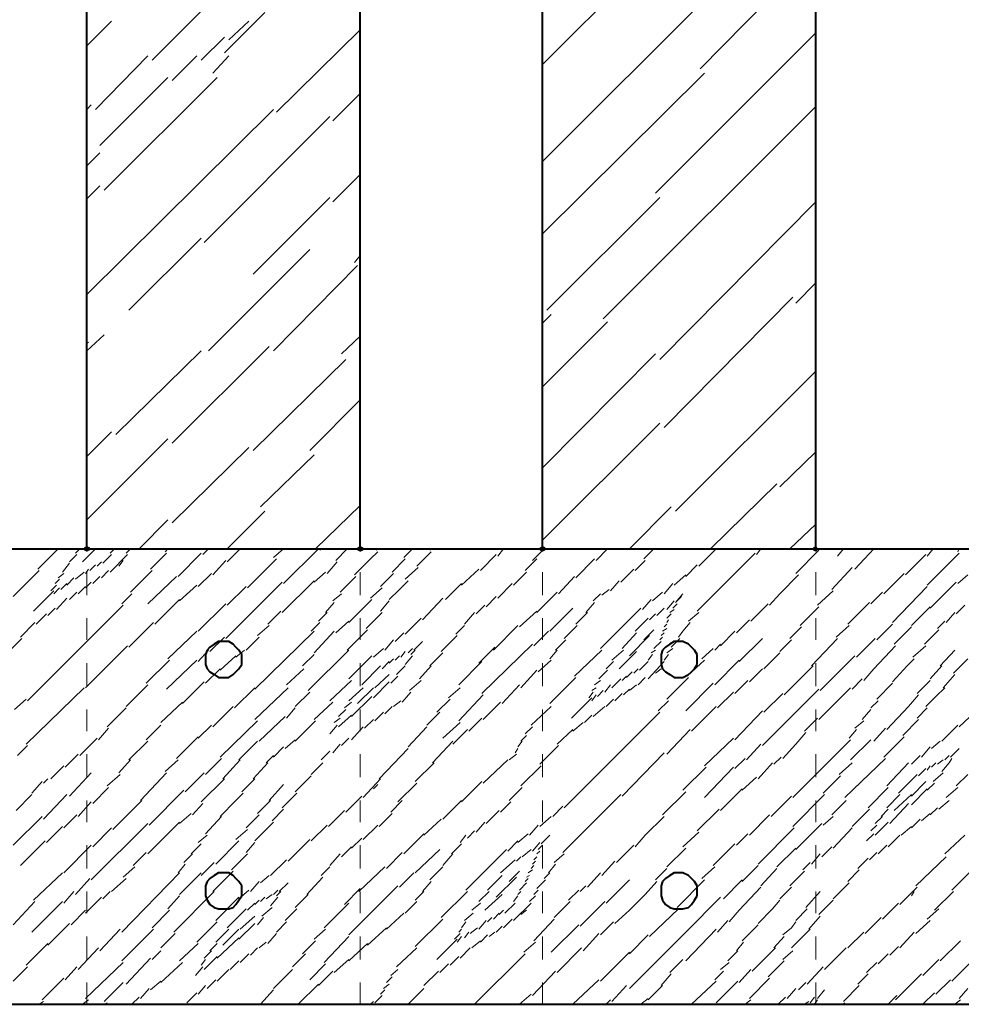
# Model space of a CAD drawing. Header units: millimetres. Extents: x 5545 to 136428, y -146986 to -36607.
# Tile 46 of 105: x 45559 to 45730, y -55481 to -55302. Entities that reach past the tile are written whole.
import ezdxf

# ---------------------------------------------------------------- set-up
doc = ezdxf.new("R2010")
doc.units = ezdxf.units.MM
doc.header["$LTSCALE"] = 8
doc.layers.add('1', color=7, linetype='Continuous')

msp = doc.modelspace()

# ---------------------------------------------------------------- hatches: boundary and pattern name
h = msp.add_hatch(color=7)
h.dxf.hatch_style = 2
h.paths.add_polyline_path([(45571.222, -55398.694), (45570.698, -55398.432), (45570.698, -55397.908), (45571.222, -55397.646), (45571.746, -55397.908), (45571.746, -55398.432)])
h = msp.add_hatch(color=7)
h.dxf.hatch_style = 2
h.paths.add_polyline_path([(45620.728, -55398.694), (45620.204, -55398.432), (45620.204, -55397.908), (45620.728, -55397.646), (45621.252, -55397.908), (45621.252, -55398.432)])
h = msp.add_hatch(color=7)
h.dxf.hatch_style = 2
h.paths.add_polyline_path([(45653.732, -55398.694), (45653.208, -55398.432), (45653.208, -55397.908), (45653.732, -55397.646), (45654.256, -55397.908), (45654.256, -55398.432)])
h = msp.add_hatch(color=7)
h.dxf.hatch_style = 2
h.paths.add_polyline_path([(45703.238, -55398.694), (45702.714, -55398.432), (45702.714, -55397.908), (45703.238, -55397.646), (45703.5, -55397.908), (45703.5, -55398.432)])

# ---------------------------------------------------------------- linework, layer by layer
at = {"layer": '1', "color": 7, "lineweight": 40}
for points in [[(45571.222, -55398.17), (45571.222, -55233.149)], [(45620.728, -55398.17), (45620.728, -55233.149)], [(45653.732, -55398.17), (45653.732, -55233.149)], [(45703.238, -55398.17), (45703.238, -55233.149)], [(45389.175, -55398.17), (46592.516, -55398.17)], [(45595.058, -55414.934), (45594.272, -55415.458)], [(45595.844, -55414.934), (45595.058, -55414.934)], [(45596.892, -55414.934), (45595.844, -55414.934)], [(45597.678, -55415.458), (45596.892, -55414.934)], [(45677.568, -55414.934), (45676.783, -55415.458)], [(45678.354, -55414.934), (45677.568, -55414.934)], [(45679.14, -55414.934), (45678.354, -55414.934)], [(45680.188, -55415.458), (45679.14, -55414.934)], [(45592.963, -55416.506), (45592.701, -55417.292)], [(45593.487, -55415.982), (45592.963, -55416.506)], [(45594.272, -55415.458), (45593.487, -55415.982)], [(45598.201, -55415.982), (45597.678, -55415.458)], [(45598.725, -55416.506), (45598.201, -55415.982)], [(45599.249, -55417.292), (45598.725, -55416.506)], [(45675.473, -55416.506), (45675.211, -55417.292)], [(45675.997, -55415.982), (45675.473, -55416.506)], [(45676.783, -55415.458), (45675.997, -55415.982)], [(45680.712, -55415.982), (45680.188, -55415.458)], [(45681.236, -55416.506), (45680.712, -55415.982)], [(45681.759, -55417.292), (45681.236, -55416.506)], [(45592.701, -55417.292), (45592.701, -55418.077)], [(45592.701, -55418.077), (45592.701, -55419.125)], [(45599.249, -55418.077), (45599.249, -55417.292)], [(45599.249, -55419.125), (45599.249, -55418.077)], [(45675.211, -55417.292), (45675.211, -55418.077)], [(45675.211, -55418.077), (45675.211, -55419.125)], [(45681.759, -55418.077), (45681.759, -55417.292)], [(45681.759, -55419.125), (45681.759, -55418.077)], [(45592.701, -55419.125), (45592.963, -55419.911)], [(45592.963, -55419.911), (45593.487, -55420.435)], [(45593.487, -55420.435), (45594.272, -55420.959)], [(45597.678, -55420.959), (45598.201, -55420.435)], [(45598.201, -55420.435), (45598.725, -55419.911)], [(45598.725, -55419.911), (45599.249, -55419.125)], [(45675.211, -55419.125), (45675.473, -55419.911)], [(45675.473, -55419.911), (45675.997, -55420.435)], [(45675.997, -55420.435), (45676.783, -55420.959)], [(45680.188, -55420.959), (45680.712, -55420.435)], [(45680.712, -55420.435), (45681.236, -55419.911)], [(45681.236, -55419.911), (45681.759, -55419.125)], [(45594.272, -55420.959), (45595.058, -55421.483)], [(45595.058, -55421.483), (45595.844, -55421.483)], [(45595.844, -55421.483), (45596.892, -55421.483)], [(45596.892, -55421.483), (45597.678, -55420.959)], [(45676.783, -55420.959), (45677.568, -55421.483)], [(45677.568, -55421.483), (45678.354, -55421.483)], [(45678.354, -55421.483), (45679.14, -55421.483)], [(45679.14, -55421.483), (45680.188, -55420.959)], [(45593.487, -55457.892), (45592.963, -55458.416)], [(45594.272, -55457.368), (45593.487, -55457.892)], [(45595.058, -55456.844), (45594.272, -55457.368)], [(45595.844, -55456.844), (45595.058, -55456.844)], [(45596.892, -55456.844), (45595.844, -55456.844)], [(45597.678, -55457.368), (45596.892, -55456.844)], [(45598.201, -55457.892), (45597.678, -55457.368)], [(45598.725, -55458.416), (45598.201, -55457.892)], [(45675.997, -55457.892), (45675.473, -55458.416)], [(45676.783, -55457.368), (45675.997, -55457.892)], [(45677.568, -55456.844), (45676.783, -55457.368)], [(45678.354, -55456.844), (45677.568, -55456.844)], [(45679.14, -55456.844), (45678.354, -55456.844)], [(45680.188, -55457.368), (45679.14, -55456.844)], [(45680.712, -55457.892), (45680.188, -55457.368)], [(45681.236, -55458.416), (45680.712, -55457.892)], [(45592.963, -55458.416), (45592.701, -55459.202)], [(45592.701, -55459.202), (45592.701, -55460.249)], [(45599.249, -55459.202), (45598.725, -55458.416)], [(45599.249, -55460.249), (45599.249, -55459.202)], [(45675.473, -55458.416), (45675.211, -55459.202)], [(45675.211, -55459.202), (45675.211, -55460.249)], [(45681.759, -55459.202), (45681.236, -55458.416)], [(45681.759, -55460.249), (45681.759, -55459.202)], [(45592.701, -55460.249), (45592.701, -55461.035)], [(45592.701, -55461.035), (45592.963, -55461.821)], [(45598.725, -55461.821), (45599.249, -55461.035)], [(45599.249, -55461.035), (45599.249, -55460.249)], [(45675.211, -55460.249), (45675.211, -55461.035)], [(45675.211, -55461.035), (45675.473, -55461.821)], [(45681.236, -55461.821), (45681.759, -55461.035)], [(45681.759, -55461.035), (45681.759, -55460.249)], [(45592.963, -55461.821), (45593.487, -55462.607)], [(45593.487, -55462.607), (45594.272, -55463.131)], [(45594.272, -55463.131), (45595.058, -55463.393)], [(45595.058, -55463.393), (45595.844, -55463.393)], [(45595.844, -55463.393), (45596.892, -55463.393)], [(45596.892, -55463.393), (45597.678, -55463.131)], [(45597.678, -55463.131), (45598.201, -55462.607)], [(45598.201, -55462.607), (45598.725, -55461.821)], [(45675.473, -55461.821), (45675.997, -55462.607)], [(45675.997, -55462.607), (45676.783, -55463.131)], [(45676.783, -55463.131), (45677.568, -55463.393)], [(45677.568, -55463.393), (45678.354, -55463.393)], [(45678.354, -55463.393), (45679.14, -55463.393)], [(45679.14, -55463.393), (45680.188, -55463.131)], [(45680.188, -55463.131), (45680.712, -55462.607)], [(45680.712, -55462.607), (45681.236, -55461.821)], [(45389.175, -55480.68), (46592.516, -55480.68)]]:
    msp.add_lwpolyline(points, dxfattribs=at)
at = {"layer": '1', "color": 7, "lineweight": 5}
for points in [[(45583.009, -55309.635), (45598.201, -55294.443)], [(45653.732, -55310.421), (45669.71, -55294.443)], [(45653.732, -55327.971), (45684.379, -55297.324)], [(45682.283, -55311.207), (45694.594, -55298.634)], [(45596.106, -55308.326), (45603.44, -55300.991)], [(45571.222, -55307.016), (45575.675, -55302.563)], [(45596.892, -55305.968), (45600.559, -55302.563)], [(45605.536, -55319.065), (45620.728, -55304.135)], [(45674.163, -55333.733), (45703.238, -55304.658)], [(45591.915, -55309.635), (45596.106, -55305.444)], [(45572.793, -55318.541), (45582.223, -55308.849)], [(45586.676, -55313.302), (45591.129, -55308.849)], [(45594.01, -55311.993), (45596.892, -55308.849)], [(45573.579, -55325.09), (45585.89, -55312.778)], [(45574.365, -55333.21), (45594.796, -55312.778)], [(45653.732, -55341.068), (45683.069, -55311.993)], [(45615.751, -55320.637), (45620.728, -55315.66)], [(45571.222, -55318.541), (45572.008, -55317.755)], [(45571.222, -55352.069), (45605.012, -55318.541)], [(45664.734, -55356.522), (45703.238, -55318.017)], [(45592.439, -55342.639), (45615.227, -55319.851)], [(45571.222, -55328.757), (45573.579, -55326.399)], [(45615.751, -55335.305), (45620.728, -55330.328)], [(45571.222, -55334.781), (45573.579, -55332.424)], [(45601.345, -55348.402), (45615.227, -55334.519)], [(45654.518, -55354.95), (45674.949, -55334.519)], [(45674.949, -55363.856), (45703.238, -55335.305)], [(45578.818, -55354.95), (45591.915, -55341.854)], [(45593.225, -55362.285), (45611.56, -55343.949)], [(45619.68, -55346.306), (45620.728, -55344.997)], [(45605.012, -55362.285), (45620.204, -55346.83)], [(45699.571, -55353.641), (45703.238, -55349.974)], [(45675.735, -55376.167), (45699.047, -55352.593)], [(45653.732, -55357.308), (45655.304, -55355.736)], [(45653.732, -55368.833), (45665.519, -55357.046)], [(45571.222, -55362.285), (45574.365, -55359.403)], [(45617.323, -55362.809), (45620.728, -55359.665)], [(45571.222, -55360.975), (45571.484, -55360.713)], [(45586.676, -55379.049), (45604.226, -55361.499)], [(45576.461, -55377.477), (45591.915, -55362.285)], [(45653.732, -55383.502), (45674.163, -55362.809)], [(45601.345, -55380.358), (45618.109, -55363.856)], [(45677.83, -55391.36), (45703.238, -55365.952)], [(45653.732, -55370.405), (45653.732, -55370.143)], [(45611.56, -55380.358), (45620.728, -55371.191)], [(45653.732, -55396.598), (45674.949, -55375.382)], [(45571.222, -55381.406), (45575.675, -55376.953)], [(45571.222, -55392.931), (45585.89, -55378.263)], [(45586.676, -55393.455), (45600.559, -55379.834)], [(45602.654, -55390.574), (45612.346, -55381.144)], [(45696.69, -55386.907), (45703.238, -55380.62)], [(45684.117, -55398.17), (45696.166, -55386.383)], [(45612.608, -55398.17), (45620.728, -55390.312)], [(45596.63, -55398.17), (45603.44, -55391.36)], [(45669.448, -55398.17), (45677.045, -55390.574)], [(45580.652, -55398.17), (45585.89, -55392.931)], [(45698.523, -55398.17), (45703.238, -55393.717)], [(45562.316, -55401.837), (45565.983, -55398.17)], [(45568.079, -55400.528), (45569.388, -55399.218)], [(45569.126, -55398.956), (45569.912, -55398.17)], [(45570.436, -55400.528), (45572.793, -55398.17)], [(45574.103, -55400.789), (45575.675, -55399.218)], [(45575.413, -55398.956), (45576.199, -55398.17)], [(45575.413, -55402.361), (45578.556, -55399.218)], [(45578.294, -55398.956), (45579.08, -55398.17)], [(45582.747, -55401.837), (45585.628, -55398.956)], [(45585.366, -55398.694), (45585.89, -55398.17)], [(45587.724, -55403.147), (45591.915, -55398.956)], [(45592.177, -55399.218), (45593.225, -55398.17)], [(45596.63, -55400.528), (45598.987, -55398.17)], [(45605.012, -55399.742), (45606.845, -55398.17)], [(45606.845, -55404.457), (45613.132, -55398.17)], [(45613.394, -55398.432), (45613.656, -55398.17)], [(45616.275, -55400.266), (45618.371, -55398.17)], [(45622.562, -55400.004), (45623.871, -55398.694)], [(45623.609, -55398.432), (45623.871, -55398.17)], [(45628.586, -55399.742), (45630.158, -55398.17)], [(45630.944, -55401.313), (45633.563, -55398.694)], [(45633.301, -55398.432), (45633.563, -55398.17)], [(45642.469, -55402.099), (45645.35, -55399.218)], [(45645.612, -55399.48), (45646.66, -55398.17)], [(45651.899, -55400.266), (45653.994, -55398.17)], [(45663.424, -55400.266), (45665.519, -55398.17)], [(45672.068, -55400.004), (45673.901, -55398.17)], [(45681.759, -55409.433), (45692.237, -55398.956)], [(45682.021, -55401.313), (45685.165, -55398.17)], [(45692.499, -55399.218), (45693.285, -55398.17)], [(45699.571, -55402.623), (45703.762, -55398.432)], [(45707.167, -55399.48), (45708.215, -55398.17)], [(45710.311, -55401.837), (45713.716, -55398.17)], [(45719.478, -55402.885), (45723.146, -55399.218)], [(45723.408, -55399.48), (45724.455, -55398.17)], [(45723.408, -55404.719), (45729.17, -55398.956)], [(45728.908, -55398.694), (45729.17, -55398.17)], [(45566.769, -55402.361), (45568.079, -55400.789)], [(45571.746, -55402.099), (45572.793, -55401.051)], [(45573.055, -55401.313), (45573.841, -55400.528)], [(45576.984, -55401.313), (45577.77, -55400.266)], [(45594.01, -55402.885), (45596.368, -55400.266)], [(45600.297, -55405.242), (45605.536, -55400.004)], [(45614.703, -55402.623), (45616.537, -55400.528)], [(45619.68, -55402.885), (45622.562, -55400.004)], [(45626.491, -55402.361), (45628.848, -55400.004)], [(45650.589, -55402.099), (45652.684, -55400.004)], [(45659.757, -55403.409), (45663.162, -55400.004)], [(45670.496, -55402.099), (45672.33, -55400.266)], [(45679.664, -55403.147), (45681.759, -55401.051)], [(45557.863, -55406.814), (45562.578, -55402.099)], [(45565.983, -55403.409), (45567.031, -55402.623)], [(45569.126, -55403.671), (45570.698, -55402.361)], [(45570.96, -55402.623), (45571.484, -55401.837)], [(45573.841, -55403.409), (45575.151, -55402.099)], [(45579.08, -55406.028), (45583.009, -55402.099)], [(45591.391, -55404.98), (45593.748, -55402.623)], [(45612.346, -55404.195), (45614.442, -55402.361)], [(45625.967, -55403.409), (45626.753, -55402.623)], [(45628.848, -55403.671), (45631.206, -55401.575)], [(45639.064, -55404.719), (45642.207, -55401.837)], [(45648.493, -55404.719), (45650.851, -55402.361)], [(45667.877, -55404.195), (45670.234, -55401.837)], [(45706.12, -55405.504), (45709.787, -55401.575)], [(45715.549, -55406.29), (45719.217, -55402.623)], [(45565.459, -55404.457), (45566.245, -55403.671)], [(45566.507, -55405.504), (45567.555, -55404.457)], [(45567.555, -55404.719), (45568.864, -55403.409)], [(45570.96, -55405.242), (45572.008, -55404.195)], [(45572.27, -55404.457), (45573.579, -55403.147)], [(45582.223, -55408.124), (45587.462, -55403.147)], [(45596.368, -55414.41), (45606.583, -55404.195)], [(45606.583, -55409.695), (45612.346, -55403.933)], [(45617.061, -55406.028), (45619.942, -55403.147)], [(45624.395, -55404.98), (45625.967, -55403.409)], [(45627.8, -55405.504), (45629.372, -55403.933)], [(45636.182, -55407.338), (45639.064, -55404.457)], [(45645.612, -55407.076), (45648.231, -55404.457)], [(45656.613, -55406.29), (45659.495, -55403.147)], [(45666.043, -55405.766), (45667.615, -55403.933)], [(45675.735, -55406.29), (45677.307, -55404.457)], [(45677.568, -55404.719), (45679.664, -55402.885)], [(45696.69, -55406.29), (45700.095, -55402.885)], [(45723.931, -55408.91), (45728.646, -55404.195)], [(45728.908, -55404.457), (45730.742, -55402.885)], [(45561.53, -55409.433), (45565.197, -55405.766)], [(45564.673, -55405.766), (45565.721, -55404.719)], [(45565.197, -55406.29), (45566.245, -55405.242)], [(45568.079, -55407.338), (45569.388, -55406.028)], [(45569.65, -55406.29), (45570.96, -55404.98)], [(45577.508, -55408.124), (45579.342, -55406.29)], [(45587.986, -55407.6), (45591.129, -55404.719)], [(45596.63, -55408.386), (45600.035, -55404.98)], [(45615.751, -55407.6), (45617.323, -55406.29)], [(45622.562, -55407.076), (45624.657, -55405.242)], [(45625.967, -55407.338), (45627.8, -55405.504)], [(45652.684, -55409.695), (45656.352, -55406.028)], [(45662.9, -55407.6), (45664.21, -55406.29)], [(45664.472, -55406.552), (45665.781, -55405.504)], [(45673.639, -55407.6), (45675.473, -55406.028)], [(45677.83, -55407.862), (45679.14, -55406.29)], [(45694.856, -55408.386), (45696.69, -55406.29)], [(45703.5, -55408.386), (45706.382, -55405.766)], [(45713.192, -55408.124), (45715.287, -55406.028)], [(45717.121, -55411.529), (45723.408, -55404.98)], [(45565.721, -55409.171), (45567.555, -55407.076)], [(45583.533, -55411.791), (45587.986, -55407.338)], [(45591.391, -55413.101), (45596.368, -55408.124)], [(45614.442, -55409.695), (45616.013, -55407.862)], [(45618.633, -55411.529), (45622.824, -55407.338)], [(45624.395, -55409.433), (45625.967, -55407.6)], [(45631.991, -55411.005), (45635.658, -55407.076)], [(45643.517, -55408.648), (45645.35, -55406.814)], [(45661.59, -55409.695), (45663.162, -55407.862)], [(45671.806, -55409.171), (45673.377, -55407.338)], [(45676.259, -55409.171), (45677.568, -55407.6)], [(45677.307, -55408.91), (45678.092, -55408.124)], [(45677.83, -55407.862), (45678.878, -55406.814)], [(45691.451, -55411.267), (45694.594, -55408.124)], [(45709.001, -55411.791), (45712.93, -55407.862)], [(45560.482, -55425.674), (45577.77, -55408.386)], [(45562.054, -55411.791), (45563.888, -55409.957)], [(45564.15, -55410.219), (45565.459, -55408.91)], [(45603.964, -55411.791), (45606.321, -55409.433)], [(45613.132, -55411.267), (45614.703, -55409.695)], [(45621.776, -55412.577), (45624.657, -55409.695)], [(45639.588, -55411.791), (45641.421, -55409.695)], [(45641.683, -55409.957), (45643.255, -55408.386)], [(45649.541, -55412.315), (45652.684, -55409.433)], [(45655.042, -55413.101), (45659.233, -55408.91)], [(45659.757, -55411.791), (45661.852, -55409.695)], [(45664.21, -55416.244), (45671.544, -55408.91)], [(45673.116, -55411.005), (45674.163, -55409.957)], [(45674.425, -55410.219), (45675.735, -55408.91)], [(45676.259, -55410.743), (45677.045, -55409.957)], [(45676.783, -55409.695), (45677.568, -55409.171)], [(45680.188, -55411.267), (45682.021, -55409.695)], [(45700.357, -55412.053), (45703.762, -55408.648)], [(45720.526, -55412.053), (45723.931, -55408.648)], [(45726.813, -55411.529), (45728.384, -55409.695)], [(45728.646, -55409.957), (45730.218, -55408.386)], [(45559.173, -55414.148), (45561.792, -55411.529)], [(45578.818, -55415.982), (45583.271, -55411.529)], [(45611.822, -55413.101), (45613.394, -55411.529)], [(45616.275, -55413.362), (45618.633, -55411.267)], [(45628.848, -55413.624), (45631.729, -55410.743)], [(45670.496, -55413.101), (45672.854, -55410.743)], [(45676.259, -55411.529), (45676.521, -55411.005)], [(45679.14, -55413.101), (45680.45, -55411.529)], [(45688.832, -55413.362), (45691.189, -55411.005)], [(45725.241, -55412.577), (45726.551, -55411.267)], [(45585.89, -55418.077), (45591.129, -55413.101)], [(45601.607, -55423.578), (45612.346, -55413.101)], [(45602.13, -55413.886), (45604.226, -55412.053)], [(45612.346, -55417.03), (45616.013, -55413.101)], [(45618.371, -55416.506), (45622.038, -55412.839)], [(45627.015, -55414.934), (45628.586, -55413.362)], [(45638.016, -55413.624), (45639.588, -55412.053)], [(45644.826, -55416.506), (45649.279, -55412.053)], [(45652.161, -55415.72), (45654.78, -55413.101)], [(45657.661, -55414.41), (45660.019, -55412.053)], [(45668.139, -55416.244), (45670.758, -55413.362)], [(45672.068, -55414.672), (45673.901, -55412.839)], [(45675.211, -55413.886), (45675.735, -55413.362)], [(45675.473, -55413.101), (45676.259, -55412.577)], [(45675.735, -55412.315), (45676.259, -55411.791)], [(45678.354, -55414.148), (45679.14, -55413.101)], [(45685.95, -55415.72), (45688.57, -55413.101)], [(45698.523, -55414.41), (45700.619, -55412.315)], [(45706.905, -55414.148), (45709.263, -55412.053)], [(45714.24, -55414.672), (45717.121, -55411.791)], [(45717.383, -55415.458), (45720.526, -55412.315)], [(45722.884, -55415.458), (45725.503, -55412.839)], [(45556.029, -55417.815), (45559.435, -55414.41)], [(45593.487, -55416.768), (45596.106, -55414.148)], [(45600.035, -55416.506), (45602.392, -55414.148)], [(45625.181, -55416.506), (45626.753, -55414.672)], [(45630.42, -55416.506), (45631.991, -55414.934)], [(45635.397, -55416.768), (45638.278, -55413.886)], [(45656.09, -55416.506), (45657.923, -55414.672)], [(45669.448, -55417.553), (45673.116, -55413.886)], [(45673.901, -55416.244), (45675.211, -55414.934)], [(45674.949, -55414.672), (45675.473, -55414.148)], [(45677.045, -55415.982), (45678.616, -55414.41)], [(45689.356, -55418.601), (45693.547, -55414.41)], [(45696.69, -55416.768), (45698.785, -55414.672)], [(45702.453, -55419.387), (45707.167, -55414.41)], [(45710.573, -55417.815), (45713.978, -55414.41)], [(45570.96, -55423.316), (45578.556, -55415.72)], [(45591.391, -55418.601), (45593.225, -55416.506)], [(45598.201, -55417.815), (45599.773, -55416.506)], [(45611.298, -55423.84), (45618.633, -55416.506)], [(45623.085, -55417.815), (45624.919, -55416.244)], [(45628.062, -55417.815), (45628.848, -55416.768)], [(45629.372, -55417.03), (45630.158, -55416.244)], [(45629.896, -55417.292), (45630.682, -55416.506)], [(45633.301, -55419.387), (45635.658, -55417.03)], [(45642.207, -55418.863), (45645.088, -55415.982)], [(45642.731, -55424.364), (45651.899, -55415.458)], [(45655.042, -55418.077), (45656.352, -55416.506)], [(45659.495, -55421.221), (45664.472, -55416.506)], [(45666.305, -55418.339), (45668.401, -55416.506)], [(45667.615, -55419.911), (45670.758, -55416.768)], [(45673.377, -55417.03), (45674.163, -55416.506)], [(45676.259, -55417.03), (45677.307, -55416.244)], [(45682.545, -55418.077), (45684.641, -55416.244)], [(45684.903, -55416.506), (45685.95, -55415.458)], [(45693.809, -55419.911), (45696.69, -55417.03)], [(45713.716, -55419.911), (45717.645, -55415.72)], [(45720.788, -55417.815), (45723.146, -55415.72)], [(45725.765, -55419.387), (45728.384, -55416.506)], [(45581.961, -55422.53), (45586.152, -55418.339)], [(45585.628, -55423.578), (45591.129, -55418.339)], [(45595.32, -55420.173), (45598.201, -55417.553)], [(45610.251, -55419.387), (45612.346, -55417.292)], [(45618.633, -55421.744), (45622.824, -55417.553)], [(45624.657, -55419.911), (45625.967, -55418.601)], [(45625.967, -55418.863), (45626.753, -55418.077)], [(45627.015, -55418.339), (45627.8, -55417.553)], [(45628.848, -55419.125), (45630.158, -55417.553)], [(45638.54, -55422.792), (45642.731, -55418.601)], [(45652.946, -55420.435), (45655.304, -55418.339)], [(45665.257, -55419.911), (45666.567, -55418.601)], [(45671.282, -55420.173), (45672.854, -55418.601)], [(45672.854, -55418.339), (45673.639, -55417.292)], [(45672.854, -55421.744), (45675.735, -55418.601)], [(45675.735, -55418.339), (45676.521, -55417.292)], [(45679.926, -55421.221), (45683.069, -55418.339)], [(45684.903, -55422.792), (45689.356, -55418.339)], [(45704.024, -55423.84), (45710.311, -55417.553)], [(45719.74, -55419.387), (45721.05, -55418.077)], [(45728.122, -55420.697), (45730.742, -55418.077)], [(45592.701, -55422.53), (45595.32, -55419.911)], [(45607.369, -55422.792), (45610.512, -55419.911)], [(45620.99, -55422.792), (45624.395, -55419.387)], [(45627.276, -55420.959), (45628.848, -55419.387)], [(45631.467, -55421.744), (45633.563, -55419.387)], [(45649.803, -55423.316), (45652.684, -55420.173)], [(45663.948, -55421.744), (45665.519, -55420.173)], [(45668.925, -55421.483), (45669.972, -55420.435)], [(45670.234, -55420.697), (45671.02, -55419.911)], [(45674.163, -55420.697), (45675.211, -55419.911)], [(45691.189, -55422.268), (45693.547, -55419.911)], [(45697.476, -55424.626), (45702.714, -55419.387)], [(45711.882, -55422.006), (45713.716, -55419.911)], [(45717.121, -55422.268), (45719.74, -55419.387)], [(45723.931, -55421.744), (45726.027, -55419.387)], [(45588.51, -55426.197), (45592.439, -55422.268)], [(45615.227, -55425.674), (45619.156, -55422.006)], [(45623.085, -55425.15), (45625.967, -55422.268)], [(45623.347, -55423.316), (45625.967, -55420.959)], [(45626.229, -55422.53), (45627.538, -55421.221)], [(45629.634, -55423.84), (45631.729, -55422.006)], [(45655.042, -55426.197), (45659.757, -55421.483)], [(45663.162, -55422.792), (45664.21, -55422.006)], [(45666.305, -55423.316), (45667.877, -55421.744)], [(45668.139, -55422.006), (45668.925, -55421.221)], [(45671.02, -55422.792), (45672.33, -55421.483)], [(45676.259, -55425.412), (45680.188, -55421.483)], [(45688.57, -55424.364), (45690.927, -55422.006)], [(45709.787, -55423.578), (45711.62, -55421.744)], [(45723.146, -55422.792), (45723.931, -55422.006)], [(45726.289, -55423.316), (45728.384, -55420.959)], [(45560.22, -55433.532), (45570.698, -55423.316)], [(45578.294, -55426.721), (45582.223, -55422.792)], [(45597.939, -55426.983), (45601.607, -55423.316)], [(45601.607, -55429.079), (45607.631, -55423.316)], [(45608.941, -55426.721), (45611.56, -55424.102)], [(45618.633, -55425.674), (45621.252, -55423.316)], [(45620.204, -55426.197), (45623.085, -55423.316)], [(45628.324, -55425.935), (45629.896, -55424.102)], [(45636.706, -55425.15), (45638.802, -55423.316)], [(45646.398, -55426.197), (45649.541, -55422.792)], [(45662.114, -55425.15), (45662.9, -55424.102)], [(45662.638, -55423.84), (45663.424, -55423.316)], [(45663.686, -55424.888), (45664.734, -55423.84)], [(45664.995, -55424.102), (45666.043, -55422.792)], [(45668.401, -55424.626), (45669.448, -55423.578)], [(45669.448, -55423.84), (45670.758, -55422.792)], [(45679.664, -55427.507), (45684.641, -55422.53)], [(45685.427, -55426.983), (45688.308, -55424.102)], [(45693.547, -55433.794), (45703.762, -55423.578)], [(45703.762, -55429.079), (45709.525, -55423.316)], [(45714.24, -55425.412), (45717.121, -55422.53)], [(45721.574, -55424.364), (45723.146, -55422.792)], [(45724.979, -55424.888), (45726.551, -55423.316)], [(45558.125, -55427.245), (45560.22, -55425.412)], [(45584.581, -55429.603), (45588.51, -55425.935)], [(45612.346, -55429.079), (45615.751, -55425.935)], [(45617.847, -55426.983), (45619.156, -55425.935)], [(45619.156, -55428.555), (45622.824, -55424.888)], [(45626.753, -55426.721), (45628.062, -55425.674)], [(45634.611, -55427.769), (45636.968, -55425.412)], [(45638.54, -55429.341), (45642.993, -55424.626)], [(45642.993, -55429.079), (45646.136, -55425.935)], [(45658.971, -55428.817), (45662.638, -55425.15)], [(45662.638, -55425.674), (45663.424, -55424.626)], [(45665.257, -55426.721), (45666.567, -55425.412)], [(45666.829, -55425.674), (45668.139, -55424.364)], [(45674.687, -55427.507), (45676.521, -55425.674)], [(45693.809, -55427.769), (45697.214, -55424.364)], [(45713.192, -55426.983), (45714.502, -55425.674)], [(45720.002, -55426.721), (45721.836, -55424.626)], [(45723.146, -55426.721), (45724.979, -55424.888)], [(45574.889, -55430.388), (45578.294, -55426.983)], [(45594.01, -55430.388), (45597.678, -55426.721)], [(45607.369, -55428.817), (45608.941, -55426.983)], [(45616.799, -55428.555), (45618.109, -55427.245)], [(45623.347, -55429.341), (45624.919, -55427.769)], [(45625.181, -55428.031), (45626.491, -55426.721)], [(45632.777, -55430.126), (45635.135, -55427.769)], [(45651.637, -55430.126), (45655.304, -55426.721)], [(45657.661, -55445.057), (45674.949, -55427.769)], [(45662.9, -55428.555), (45664.995, -55426.721)], [(45680.712, -55431.174), (45685.165, -55426.721)], [(45688.57, -55432.746), (45693.547, -55427.507)], [(45711.62, -55429.079), (45713.192, -55427.245)], [(45716.073, -55430.912), (45720.002, -55426.721)], [(45721.574, -55428.817), (45723.408, -55426.983)], [(45729.17, -55430.388), (45733.099, -55426.721)], [(45595.32, -55435.889), (45602.13, -55429.341)], [(45602.392, -55433.008), (45607.107, -55428.555)], [(45608.941, -55433.008), (45612.608, -55429.341)], [(45616.013, -55429.603), (45617.061, -55428.817)], [(45616.799, -55430.388), (45619.156, -55428.293)], [(45621.514, -55430.65), (45623.085, -55429.079)], [(45635.658, -55432.484), (45638.802, -55429.603)], [(45640.373, -55431.174), (45642.731, -55428.817)], [(45659.233, -55431.174), (45661.066, -55429.603)], [(45661.328, -55429.603), (45662.638, -55428.293)], [(45701.143, -55431.174), (45703.5, -55428.817)], [(45710.311, -55430.65), (45711.882, -55429.341)], [(45718.955, -55431.96), (45721.836, -55429.079)], [(45573.317, -55432.746), (45575.151, -55430.65)], [(45581.961, -55432.746), (45584.581, -55430.126)], [(45591.391, -55432.484), (45593.748, -55430.126)], [(45615.227, -55431.698), (45616.537, -55430.126)], [(45619.156, -55432.746), (45621.252, -55430.388)], [(45629.372, -55434.056), (45632.777, -55430.388)], [(45637.492, -55433.532), (45640.111, -55430.912)], [(45650.589, -55431.698), (45651.899, -55430.388)], [(45656.352, -55433.532), (45659.233, -55430.912)], [(45676.259, -55435.365), (45680.45, -55430.912)], [(45709.263, -55432.484), (45710.573, -55430.912)], [(45713.716, -55433.008), (45715.811, -55430.65)], [(45726.027, -55433.008), (45728.908, -55430.126)], [(45569.912, -55435.627), (45573.055, -55432.484)], [(45578.818, -55436.413), (45582.223, -55433.008)], [(45587.462, -55436.151), (45591.391, -55432.222)], [(45598.725, -55436.413), (45602.13, -55433.008)], [(45607.107, -55434.317), (45608.941, -55432.746)], [(45617.323, -55433.794), (45618.633, -55432.484)], [(45633.825, -55436.937), (45637.492, -55433.008)], [(45649.279, -55434.056), (45650.065, -55433.008)], [(45649.803, -55433.008), (45650.851, -55431.96)], [(45683.069, -55437.461), (45688.308, -55432.484)], [(45699.047, -55443.223), (45709.525, -55432.746)], [(45699.571, -55433.532), (45701.405, -55431.436)], [(45709.525, -55436.413), (45713.192, -55432.746)], [(45715.549, -55435.889), (45719.217, -55432.222)], [(45724.193, -55434.317), (45725.765, -55433.008)], [(45558.649, -55435.627), (45560.482, -55433.794)], [(45605.012, -55435.889), (45606.845, -55434.056)], [(45613.656, -55436.413), (45615.227, -55434.841)], [(45615.751, -55435.103), (45617.061, -55433.532)], [(45624.133, -55439.818), (45629.372, -55434.317)], [(45648.755, -55435.103), (45649.279, -55434.317)], [(45653.208, -55437.199), (45656.613, -55433.794)], [(45690.665, -55436.413), (45693.285, -55433.532)], [(45697.214, -55436.151), (45699.571, -55433.532)], [(45722.36, -55435.889), (45723.931, -55434.056)], [(45727.599, -55435.889), (45729.17, -55434.317)], [(45567.293, -55437.723), (45569.65, -55435.365)], [(45576.984, -55438.77), (45579.08, -55436.413)], [(45585.366, -55438.508), (45587.724, -55436.413)], [(45592.701, -55439.032), (45595.582, -55436.151)], [(45595.844, -55439.818), (45598.987, -55436.413)], [(45603.702, -55436.937), (45605.012, -55435.627)], [(45642.993, -55440.604), (45647.446, -55436.413)], [(45647.708, -55436.413), (45649.017, -55435.365)], [(45668.139, -55442.961), (45675.735, -55435.103)], [(45688.57, -55437.985), (45690.403, -55436.151)], [(45695.642, -55437.199), (45696.952, -55435.889)], [(45708.477, -55443.223), (45715.811, -55436.151)], [(45720.526, -55437.199), (45722.098, -55435.627)], [(45725.241, -55437.199), (45726.289, -55436.413)], [(45726.551, -55436.413), (45727.337, -55435.627)], [(45727.337, -55436.937), (45727.86, -55436.151)], [(45564.673, -55439.818), (45567.031, -55437.461)], [(45601.345, -55439.818), (45603.964, -55436.937)], [(45611.822, -55439.032), (45613.918, -55436.937)], [(45630.682, -55440.342), (45634.087, -55436.937)], [(45649.803, -55441.128), (45653.47, -55437.461)], [(45679.14, -55441.914), (45683.331, -55437.723)], [(45683.069, -55443.223), (45688.308, -55437.723)], [(45692.761, -55439.818), (45695.38, -55436.937)], [(45707.429, -55439.032), (45709.787, -55436.937)], [(45716.073, -55441.128), (45720.002, -55436.937)], [(45721.836, -55439.294), (45723.146, -55437.985)], [(45723.408, -55438.247), (45723.931, -55437.461)], [(45724.193, -55437.723), (45724.979, -55436.937)], [(45726.027, -55438.508), (45727.337, -55436.937)], [(45563.364, -55440.604), (45564.15, -55439.818)], [(45568.079, -55442.961), (45572.008, -55438.77)], [(45574.889, -55441.128), (45577.246, -55439.032)], [(45580.914, -55443.747), (45585.628, -55438.77)], [(45589.034, -55442.176), (45592.439, -55438.77)], [(45591.915, -55444.009), (45596.106, -55439.818)], [(45599.249, -55442.176), (45601.607, -55439.818)], [(45608.941, -55442.176), (45611.822, -55439.294)], [(45621.252, -55443.223), (45624.395, -55439.818)], [(45689.88, -55441.914), (45692.499, -55439.556)], [(45704.548, -55442.438), (45707.691, -55439.294)], [(45718.169, -55442.438), (45721.574, -55439.032)], [(45724.455, -55440.342), (45726.289, -55438.77)], [(45728.646, -55441.128), (45730.742, -55439.032)], [(45561.268, -55442.438), (45563.102, -55440.342)], [(45572.27, -55444.271), (45575.151, -55441.39)], [(45582.485, -55448.2), (45588.772, -55441.914)], [(45604.226, -55443.747), (45606.845, -55440.866)], [(45623.085, -55441.652), (45623.871, -55440.866)], [(45627.538, -55444.009), (45630.944, -55440.604)], [(45639.064, -55444.009), (45642.731, -55440.342)], [(45647.708, -55443.747), (45650.065, -55441.39)], [(45685.95, -55445.581), (45689.88, -55441.652)], [(45712.668, -55445.057), (45716.335, -55441.39)], [(45720.526, -55442.961), (45723.146, -55440.342)], [(45720.526, -55444.533), (45723.408, -55441.652)], [(45723.408, -55441.914), (45724.717, -55440.604)], [(45726.813, -55443.223), (45728.908, -55441.39)], [(45558.387, -55445.581), (45561.268, -55442.699)], [(45563.364, -55447.152), (45567.555, -55442.699)], [(45575.937, -55448.986), (45581.175, -55443.747)], [(45595.32, -55446.629), (45598.201, -55443.747)], [(45598.201, -55443.747), (45599.511, -55442.438)], [(45602.13, -55446.105), (45604.488, -55443.747)], [(45606.583, -55445.057), (45609.203, -55442.438)], [(45618.109, -55445.843), (45620.99, -55442.961)], [(45626.229, -55445.843), (45628.324, -55443.747)], [(45635.658, -55447.152), (45639.064, -55443.747)], [(45657.399, -55453.177), (45667.877, -55442.699)], [(45675.473, -55446.367), (45679.664, -55442.176)], [(45695.118, -55446.629), (45698.785, -55442.961)], [(45699.047, -55448.462), (45704.81, -55442.699)], [(45706.12, -55446.367), (45708.739, -55443.747)], [(45716.073, -55445.057), (45718.431, -55442.699)], [(45717.383, -55445.581), (45720.526, -55442.699)], [(45725.503, -55445.319), (45727.337, -55443.747)], [(45569.65, -55446.629), (45572.008, -55444.009)], [(45590.343, -55446.367), (45592.177, -55444.271)], [(45604.75, -55447.414), (45606.845, -55445.319)], [(45614.965, -55448.462), (45617.847, -55445.581)], [(45643.517, -55447.938), (45645.874, -55445.581)], [(45646.136, -55445.843), (45647.97, -55444.009)], [(45655.566, -55446.629), (45657.399, -55444.795)], [(45681.759, -55449.248), (45685.689, -55445.319)], [(45709.787, -55448.462), (45712.93, -55445.319)], [(45715.026, -55446.629), (45716.335, -55445.319)], [(45716.597, -55447.938), (45720.002, -55444.271)], [(45723.931, -55446.367), (45725.241, -55445.057)], [(45557.863, -55451.867), (45563.102, -55446.629)], [(45567.031, -55448.724), (45569.388, -55446.367)], [(45587.986, -55447.938), (45590.081, -55446.105)], [(45592.701, -55449.772), (45595.582, -55446.629)], [(45600.035, -55448.724), (45601.607, -55447.152)], [(45601.607, -55447.152), (45602.392, -55446.367)], [(45624.133, -55448.462), (45626.491, -55446.105)], [(45632.253, -55450.034), (45635.397, -55447.152)], [(45653.208, -55448.462), (45655.304, -55446.629)], [(45672.33, -55450.034), (45675.735, -55446.629)], [(45691.189, -55450.034), (45694.856, -55446.367)], [(45704.548, -55448.2), (45706.382, -55446.629)], [(45713.978, -55447.938), (45715.287, -55446.629)], [(45720.526, -55448.724), (45722.098, -55447.152)], [(45722.36, -55447.414), (45723.931, -55446.105)], [(45563.888, -55451.343), (45566.769, -55448.462)], [(45572.008, -55458.154), (45582.223, -55447.938)], [(45572.27, -55452.129), (45575.675, -55448.724)], [(45582.223, -55453.439), (45587.986, -55447.676)], [(45598.201, -55450.82), (45600.297, -55448.986)], [(45601.607, -55451.081), (45603.44, -55449.248)], [(45603.44, -55449.248), (45605.012, -55447.676)], [(45611.822, -55451.081), (45614.703, -55448.2)], [(45621.252, -55450.82), (45623.871, -55448.2)], [(45640.111, -55450.558), (45641.421, -55449.248)], [(45641.683, -55449.51), (45643.255, -55447.676)], [(45651.375, -55450.034), (45652.946, -55448.2)], [(45692.761, -55455.272), (45699.309, -55448.724)], [(45699.571, -55452.653), (45704.286, -55447.938)], [(45706.382, -55452.391), (45709.787, -55448.724)], [(45713.192, -55449.248), (45714.24, -55448.2)], [(45713.978, -55450.034), (45716.335, -55447.676)], [(45718.693, -55450.034), (45720.526, -55448.462)], [(45591.391, -55451.343), (45592.963, -55450.034)], [(45607.631, -55454.749), (45611.56, -55450.82)], [(45619.156, -55452.391), (45620.99, -55450.558)], [(45628.586, -55453.439), (45632.253, -55449.772)], [(45638.802, -55451.343), (45639.849, -55450.034)], [(45649.279, -55451.343), (45651.113, -55449.772)], [(45653.47, -55451.605), (45655.042, -55450.034)], [(45653.47, -55451.605), (45654.518, -55450.558)], [(45670.496, -55452.129), (45672.33, -55450.034)], [(45679.14, -55452.129), (45682.021, -55449.51)], [(45688.832, -55451.867), (45690.927, -55449.772)], [(45712.406, -55451.081), (45713.716, -55449.772)], [(45716.335, -55452.129), (45718.431, -55450.034)], [(45726.551, -55453.439), (45730.218, -55450.034)], [(45559.173, -55455.534), (45563.626, -55451.081)], [(45567.031, -55456.844), (45572.008, -55451.867)], [(45590.081, -55453.439), (45591.915, -55451.605)], [(45594.534, -55455.272), (45598.725, -55451.081)], [(45600.035, -55453.177), (45601.607, -55451.343)], [(45617.323, -55453.963), (45619.156, -55452.129)], [(45630.682, -55456.844), (45635.135, -55452.653)], [(45637.23, -55453.439), (45639.064, -55451.605)], [(45639.849, -55459.987), (45647.184, -55452.653)], [(45647.446, -55452.915), (45649.279, -55451.081)], [(45650.065, -55453.963), (45651.637, -55452.653)], [(45651.899, -55452.915), (45653.208, -55451.343)], [(45652.946, -55452.653), (45653.732, -55451.867)], [(45667.091, -55455.011), (45670.234, -55451.867)], [(45676.259, -55455.796), (45679.664, -55452.391)], [(45684.641, -55455.534), (45688.57, -55451.605)], [(45696.166, -55455.796), (45699.571, -55452.391)], [(45704.286, -55453.963), (45706.12, -55452.129)], [(45714.502, -55453.439), (45716.073, -55451.867)], [(45579.604, -55455.534), (45581.961, -55453.177)], [(45588.772, -55455.011), (45590.343, -55453.439)], [(45597.416, -55456.32), (45600.297, -55453.439)], [(45604.488, -55457.368), (45607.369, -55454.487)], [(45615.227, -55455.534), (45617.061, -55453.439)], [(45625.443, -55456.058), (45628.324, -55453.177)], [(45635.658, -55455.534), (45637.492, -55453.439)], [(45646.136, -55456.844), (45648.755, -55454.487)], [(45649.017, -55454.749), (45649.803, -55453.963)], [(45652.161, -55454.487), (45652.684, -55453.963)], [(45652.684, -55453.439), (45653.208, -55452.915)], [(45655.828, -55455.011), (45657.661, -55453.439)], [(45702.453, -55455.272), (45704.024, -55453.439)], [(45710.835, -55456.058), (45712.668, -55454.225)], [(45712.93, -55454.487), (45714.24, -55453.177)], [(45721.312, -55459.202), (45726.813, -55453.963)], [(45577.77, -55457.63), (45579.866, -55455.796)], [(45587.724, -55456.844), (45589.034, -55455.272)], [(45591.915, -55457.368), (45594.272, -55455.011)], [(45613.656, -55457.368), (45615.227, -55455.796)], [(45620.466, -55460.249), (45625.181, -55455.796)], [(45633.301, -55458.154), (45635.658, -55455.796)], [(45651.113, -55456.844), (45651.899, -55456.32)], [(45651.637, -55456.058), (45652.161, -55455.534)], [(45651.899, -55455.272), (45652.422, -55454.749)], [(45654.78, -55456.844), (45656.09, -55455.272)], [(45664.472, -55457.368), (45666.829, -55454.749)], [(45674.163, -55458.154), (45676.259, -55456.058)], [(45682.545, -55457.892), (45684.903, -55455.796)], [(45689.88, -55458.416), (45692.761, -55455.534)], [(45693.285, -55459.202), (45696.166, -55456.058)], [(45700.881, -55456.32), (45702.191, -55455.011)], [(45709.001, -55458.416), (45711.096, -55456.32)], [(45561.53, -55461.821), (45566.769, -55456.844)], [(45569.126, -55460.773), (45571.746, -55457.892)], [(45575.675, -55460.249), (45578.294, -55457.892)], [(45577.508, -55467.584), (45587.986, -55456.844)], [(45587.986, -55460.773), (45591.915, -55456.844)], [(45594.01, -55460.249), (45597.678, -55456.582)], [(45602.654, -55458.678), (45604.226, -55457.368)], [(45611.036, -55460.773), (45613.918, -55457.63)], [(45627.8, -55459.463), (45630.42, -55456.844)], [(45643.779, -55459.987), (45646.398, -55457.368)], [(45645.35, -55461.297), (45649.017, -55457.63)], [(45647.708, -55458.416), (45649.541, -55456.582)], [(45650.589, -55458.416), (45651.113, -55457.892)], [(45650.851, -55457.63), (45651.375, -55457.368)], [(45652.684, -55459.725), (45654.256, -55458.154)], [(45653.994, -55457.892), (45655.042, -55456.844)], [(45661.852, -55459.463), (45664.21, -55456.844)], [(45665.257, -55462.345), (45669.448, -55458.154)], [(45678.092, -55463.131), (45683.069, -55458.154)], [(45686.474, -55461.559), (45689.88, -55458.154)], [(45698.523, -55459.202), (45701.143, -55456.582)], [(45727.86, -55459.987), (45731.266, -55456.582)], [(45600.821, -55460.249), (45602.392, -55458.416)], [(45606.06, -55460.249), (45607.631, -55458.678)], [(45617.847, -55462.607), (45620.728, -55459.725)], [(45618.633, -55468.107), (45627.538, -55459.202)], [(45631.991, -55460.249), (45633.563, -55458.416)], [(45649.541, -55459.987), (45650.851, -55458.678)], [(45660.543, -55460.249), (45661.59, -55459.202)], [(45672.33, -55460.773), (45674.425, -55458.416)], [(45689.356, -55463.654), (45693.285, -55459.463)], [(45696.69, -55461.559), (45698.785, -55459.463)], [(45706.382, -55461.559), (45709.263, -55458.678)], [(45718.431, -55462.607), (45721.574, -55459.463)], [(45567.031, -55462.345), (45568.864, -55460.249)], [(45570.96, -55464.178), (45573.841, -55461.297)], [(45574.103, -55461.559), (45575.413, -55460.249)], [(45585.89, -55463.393), (45587.986, -55461.035)], [(45586.938, -55467.584), (45594.272, -55460.249)], [(45594.534, -55465.488), (45598.725, -55461.297)], [(45598.725, -55461.559), (45600.559, -55459.987)], [(45602.654, -55462.083), (45603.44, -55461.297)], [(45603.702, -55461.559), (45604.75, -55460.773)], [(45604.488, -55462.869), (45605.798, -55461.297)], [(45605.012, -55460.773), (45605.798, -55459.987)], [(45605.536, -55461.035), (45606.321, -55460.249)], [(45608.941, -55463.131), (45611.298, -55460.773)], [(45630.682, -55461.821), (45632.253, -55460.249)], [(45635.397, -55464.964), (45640.111, -55460.249)], [(45642.207, -55462.083), (45644.04, -55460.249)], [(45643.255, -55463.654), (45646.398, -55460.773)], [(45648.493, -55462.083), (45649.279, -55461.035)], [(45649.279, -55460.773), (45649.803, -55460.249)], [(45651.375, -55462.083), (45652.422, -55461.035)], [(45652.161, -55460.773), (45652.946, -55459.987)], [(45658.447, -55461.821), (45660.281, -55459.987)], [(45669.448, -55463.654), (45672.33, -55460.773)], [(45679.664, -55467.584), (45685.95, -55461.297)], [(45701.405, -55463.131), (45704.024, -55460.249)], [(45720.526, -55461.035), (45721.05, -55460.249)], [(45724.717, -55463.654), (45728.122, -55460.249)], [(45557.863, -55466.274), (45561.792, -55462.083)], [(45561.268, -55467.584), (45566.769, -55462.083)], [(45596.63, -55466.798), (45600.035, -55463.393)], [(45600.297, -55463.654), (45601.607, -55462.345)], [(45601.607, -55462.607), (45602.392, -55461.821)], [(45602.916, -55464.702), (45604.75, -55463.131)], [(45607.107, -55465.488), (45609.203, -55463.393)], [(45614.18, -55466.798), (45618.633, -55462.345)], [(45628.848, -55464.178), (45630.944, -55462.083)], [(45640.897, -55463.654), (45642.469, -55462.345)], [(45646.922, -55464.178), (45648.755, -55462.345)], [(45648.493, -55465.488), (45651.637, -55462.345)], [(45655.828, -55464.964), (45658.709, -55462.083)], [(45660.543, -55466.536), (45664.995, -55462.083)], [(45673.116, -55468.369), (45678.354, -55463.393)], [(45692.761, -55466.012), (45695.38, -55463.393)], [(45695.38, -55463.393), (45696.69, -55461.821)], [(45699.571, -55465.488), (45701.667, -55463.393)], [(45703.762, -55464.44), (45706.382, -55461.821)], [(45715.287, -55465.226), (45718.169, -55462.345)], [(45723.408, -55465.226), (45725.503, -55463.393)], [(45568.341, -55466.274), (45570.96, -55463.654)], [(45583.009, -55466.798), (45586.152, -55463.654)], [(45598.987, -55467.06), (45601.607, -55464.702)], [(45602.13, -55466.274), (45603.178, -55464.964)], [(45625.443, -55467.06), (45628.586, -55464.178)], [(45630.682, -55470.203), (45635.658, -55465.226)], [(45639.588, -55465.488), (45641.159, -55464.178)], [(45643.779, -55465.75), (45644.564, -55464.964)], [(45644.826, -55465.226), (45645.874, -55464.178)], [(45645.874, -55464.44), (45646.66, -55463.654)], [(45646.66, -55466.798), (45648.231, -55465.226)], [(45649.803, -55464.44), (45650.851, -55463.654)], [(45652.161, -55469.155), (45655.828, -55465.226)], [(45666.829, -55466.012), (45669.448, -55463.654)], [(45687.522, -55465.75), (45689.356, -55463.654)], [(45701.929, -55467.06), (45704.024, -55464.702)], [(45712.144, -55467.845), (45715.026, -55464.964)], [(45564.15, -55469.941), (45568.079, -55466.012)], [(45573.579, -55470.989), (45577.246, -55467.06)], [(45577.508, -55472.822), (45583.271, -55467.06)], [(45591.129, -55469.417), (45594.796, -55465.75)], [(45594.534, -55469.417), (45596.892, -55467.06)], [(45595.844, -55469.941), (45598.725, -55467.06)], [(45598.725, -55468.893), (45601.607, -55466.012)], [(45605.536, -55467.584), (45607.369, -55465.75)], [(45612.346, -55468.893), (45614.442, -55467.06)], [(45622.038, -55469.941), (45625.443, -55466.798)], [(45638.54, -55467.584), (45639.064, -55467.06)], [(45639.064, -55466.798), (45639.849, -55465.75)], [(45640.635, -55467.845), (45641.945, -55466.798)], [(45642.207, -55467.06), (45643.517, -55465.488)], [(45645.35, -55467.584), (45646.398, -55466.536)], [(45655.304, -55471.251), (45660.281, -55466.274)], [(45664.21, -55468.107), (45666.567, -55465.75)], [(45679.664, -55472.822), (45685.165, -55467.06)], [(45685.427, -55467.584), (45687.26, -55465.488)], [(45689.88, -55469.155), (45692.761, -55466.274)], [(45697.214, -55468.107), (45698.785, -55466.798)], [(45698.785, -55466.798), (45699.571, -55465.75)], [(45700.619, -55468.631), (45702.191, -55467.06)], [(45721.312, -55467.845), (45723.931, -55465.488)], [(45584.581, -55470.465), (45587.2, -55467.845)], [(45594.796, -55472.298), (45598.725, -55468.631)], [(45603.964, -55469.679), (45605.536, -55467.845)], [(45614.18, -55473.084), (45618.633, -55468.369)], [(45637.754, -55468.893), (45638.802, -55467.845)], [(45638.278, -55469.417), (45639.064, -55468.369)], [(45639.588, -55468.631), (45640.373, -55467.584)], [(45642.469, -55469.417), (45643.779, -55468.107)], [(45644.04, -55468.369), (45645.088, -55467.584)], [(45661.066, -55470.989), (45663.948, -55467.845)], [(45669.448, -55477.799), (45679.664, -55467.584)], [(45669.448, -55471.513), (45672.854, -55468.107)], [(45695.642, -55470.465), (45697.476, -55468.369)], [(45698.785, -55470.465), (45700.619, -55468.631)], [(45709.001, -55470.465), (45711.882, -55467.584)], [(45718.431, -55470.465), (45721.05, -55467.584)], [(45560.22, -55473.608), (45564.15, -55469.679)], [(45569.65, -55474.394), (45573.317, -55470.465)], [(45587.986, -55472.822), (45591.391, -55469.679)], [(45593.487, -55470.989), (45594.796, -55469.679)], [(45600.821, -55471.775), (45602.13, -55470.465)], [(45602.392, -55470.465), (45603.702, -55469.417)], [(45610.251, -55471.513), (45612.608, -55469.155)], [(45618.633, -55472.822), (45622.038, -55469.679)], [(45627.276, -55473.87), (45630.944, -55470.465)], [(45634.611, -55472.56), (45638.278, -55468.893)], [(45638.802, -55472.298), (45640.635, -55470.465)], [(45640.897, -55470.465), (45642.469, -55469.155)], [(45650.327, -55471.251), (45652.422, -55469.417)], [(45656.352, -55474.918), (45660.804, -55470.465)], [(45688.832, -55470.989), (45690.141, -55469.417)], [(45691.713, -55474.656), (45695.904, -55470.465)], [(45704.81, -55474.394), (45708.739, -55470.465)], [(45716.597, -55471.775), (45718.169, -55470.203)], [(45725.765, -55472.822), (45729.432, -55469.155)], [(45578.294, -55477.013), (45582.747, -55472.298)], [(45583.009, -55472.56), (45584.581, -55470.989)], [(45592.439, -55472.298), (45593.748, -55470.989)], [(45592.439, -55474.394), (45594.796, -55472.036)], [(45598.987, -55473.084), (45600.559, -55471.513)], [(45608.417, -55473.87), (45610.774, -55471.513)], [(45636.968, -55473.608), (45638.54, -55472.036)], [(45641.421, -55480.68), (45650.589, -55471.513)], [(45664.21, -55476.489), (45669.448, -55471.251)], [(45687.26, -55472.822), (45689.094, -55470.989)], [(45697.214, -55472.56), (45699.047, -55470.989)], [(45714.502, -55473.346), (45716.335, -55471.513)], [(45727.86, -55476.489), (45732.313, -55472.036)], [(45557.863, -55476.489), (45560.482, -55473.87)], [(45567.293, -55476.227), (45569.388, -55473.87)], [(45570.96, -55479.633), (45577.77, -55473.084)], [(45584.581, -55476.751), (45588.51, -55473.084)], [(45590.867, -55475.442), (45592.177, -55473.87)], [(45591.915, -55473.608), (45592.701, -55472.56)], [(45597.154, -55474.394), (45598.725, -55472.822)], [(45611.56, -55476.227), (45614.442, -55473.346)], [(45616.013, -55474.918), (45618.633, -55472.56)], [(45635.135, -55474.918), (45636.706, -55473.346)], [(45676.783, -55474.918), (45679.14, -55472.56)], [(45685.95, -55474.394), (45687.522, -55473.084)], [(45694.594, -55475.704), (45697.476, -55472.822)], [(45701.667, -55477.013), (45704.548, -55473.87)], [(45712.406, -55474.918), (45714.24, -55473.084)], [(45722.622, -55475.442), (45725.503, -55472.56)], [(45563.102, -55479.895), (45567.031, -55475.966)], [(45594.796, -55476.489), (45596.892, -55474.394)], [(45605.012, -55477.799), (45608.417, -55474.394)], [(45613.132, -55477.275), (45615.751, -55474.656)], [(45625.443, -55476.751), (45626.491, -55475.704)], [(45626.229, -55475.442), (45627.538, -55474.394)], [(45632.253, -55477.275), (45634.873, -55474.656)], [(45651.899, -55479.109), (45656.09, -55474.656)], [(45675.211, -55477.275), (45677.045, -55475.18)], [(45684.903, -55476.227), (45686.474, -55474.656)], [(45689.356, -55476.751), (45691.451, -55474.394)], [(45691.189, -55479.633), (45694.856, -55475.966)], [(45710.835, -55477.013), (45712.668, -55475.18)], [(45717.645, -55479.895), (45722.36, -55475.18)], [(45574.365, -55480.157), (45577.77, -55476.751)], [(45582.747, -55478.061), (45584.581, -55476.489)], [(45591.391, -55478.847), (45592.701, -55477.275)], [(45592.963, -55477.799), (45594.534, -55476.227)], [(45609.465, -55480.68), (45613.132, -55477.013)], [(45624.919, -55477.799), (45625.967, -55477.013)], [(45659.233, -55480.68), (45663.948, -55476.227)], [(45666.305, -55480.157), (45668.925, -55477.275)], [(45672.854, -55479.895), (45675.473, -55477.275)], [(45680.712, -55480.68), (45685.165, -55476.489)], [(45685.165, -55480.418), (45689.094, -55476.489)], [(45700.095, -55478.061), (45701.405, -55476.751)], [(45708.215, -55480.157), (45711.096, -55477.275)], [(45724.979, -55478.847), (45727.599, -55476.227)], [(45579.342, -55480.68), (45580.652, -55479.371)], [(45580.914, -55479.633), (45582.485, -55477.799)], [(45589.296, -55480.418), (45591.129, -55478.585)], [(45602.654, -55480.68), (45605.012, -55478.061)], [(45623.347, -55480.418), (45624.657, -55479.109)], [(45624.395, -55478.847), (45625.181, -55478.061)], [(45629.372, -55480.68), (45632.253, -55477.799)], [(45649.541, -55480.68), (45651.637, -55478.847)], [(45696.428, -55480.68), (45697.738, -55479.371)], [(45698, -55479.633), (45699.571, -55477.799)], [(45702.191, -55480.418), (45702.976, -55479.371)], [(45703.5, -55479.633), (45704.81, -55478.061)], [(45716.335, -55480.68), (45717.907, -55479.109)], [(45722.622, -55480.68), (45724.717, -55478.585)], [(45729.17, -55479.633), (45730.742, -55477.799)], [(45562.578, -55480.68), (45563.364, -55480.157)], [(45570.436, -55480.68), (45571.484, -55479.895)], [(45574.365, -55480.68), (45574.889, -55480.418)], [(45589.296, -55480.68), (45589.557, -55480.68)], [(45622.562, -55480.68), (45623.085, -55480.157)], [(45665.257, -55480.68), (45666.043, -55479.895)], [(45671.544, -55480.68), (45672.854, -55479.633)], [(45685.165, -55480.68), (45685.427, -55480.68)], [(45690.403, -55480.68), (45691.451, -55479.895)], [(45701.143, -55480.68), (45701.929, -55480.157)], [(45702.976, -55480.68), (45703.5, -55479.895)], [(45707.953, -55480.68), (45708.477, -55480.418)], [(45728.384, -55480.68), (45729.432, -55479.895)]]:
    msp.add_lwpolyline(points, dxfattribs=at)
at = {"layer": '1', "color": 7, "lineweight": 18}
for points in [[(45571.222, -55406.552), (45571.222, -55402.361)], [(45620.728, -55406.552), (45620.728, -55402.361)], [(45653.732, -55406.552), (45653.732, -55402.361)], [(45703.238, -55406.552), (45703.238, -55402.361)], [(45571.222, -55414.672), (45571.222, -55410.743)], [(45620.728, -55414.672), (45620.728, -55410.743)], [(45653.732, -55414.672), (45653.732, -55410.743)], [(45703.238, -55414.672), (45703.238, -55410.743)], [(45571.222, -55423.054), (45571.222, -55418.863)], [(45620.728, -55423.054), (45620.728, -55418.863)], [(45653.732, -55423.054), (45653.732, -55418.863)], [(45703.238, -55423.054), (45703.238, -55418.863)], [(45571.222, -55431.174), (45571.222, -55427.245)], [(45620.728, -55431.174), (45620.728, -55427.245)], [(45653.732, -55431.174), (45653.732, -55427.245)], [(45703.238, -55431.174), (45703.238, -55427.245)], [(45571.222, -55439.556), (45571.222, -55435.365)], [(45620.728, -55439.556), (45620.728, -55435.365)], [(45653.732, -55439.556), (45653.732, -55435.365)], [(45703.238, -55439.556), (45703.238, -55435.365)], [(45571.222, -55447.676), (45571.222, -55443.747)], [(45620.728, -55447.676), (45620.728, -55443.747)], [(45653.732, -55447.676), (45653.732, -55443.747)], [(45703.238, -55447.676), (45703.238, -55443.747)], [(45571.222, -55456.058), (45571.222, -55451.867)], [(45620.728, -55456.058), (45620.728, -55451.867)], [(45653.732, -55456.058), (45653.732, -55451.867)], [(45703.238, -55456.058), (45703.238, -55451.867)], [(45571.222, -55464.178), (45571.222, -55460.249)], [(45620.728, -55464.178), (45620.728, -55460.249)], [(45653.732, -55464.178), (45653.732, -55460.249)], [(45703.238, -55464.178), (45703.238, -55460.249)], [(45571.222, -55472.56), (45571.222, -55468.369)], [(45620.728, -55472.56), (45620.728, -55468.369)], [(45653.732, -55472.56), (45653.732, -55468.369)], [(45703.238, -55472.56), (45703.238, -55468.369)], [(45571.222, -55480.68), (45571.222, -55476.751)], [(45620.728, -55480.68), (45620.728, -55476.751)], [(45653.732, -55480.68), (45653.732, -55476.751)], [(45703.238, -55480.68), (45703.238, -55476.751)]]:
    msp.add_lwpolyline(points, dxfattribs=at)

doc.saveas('drawing.dxf')
